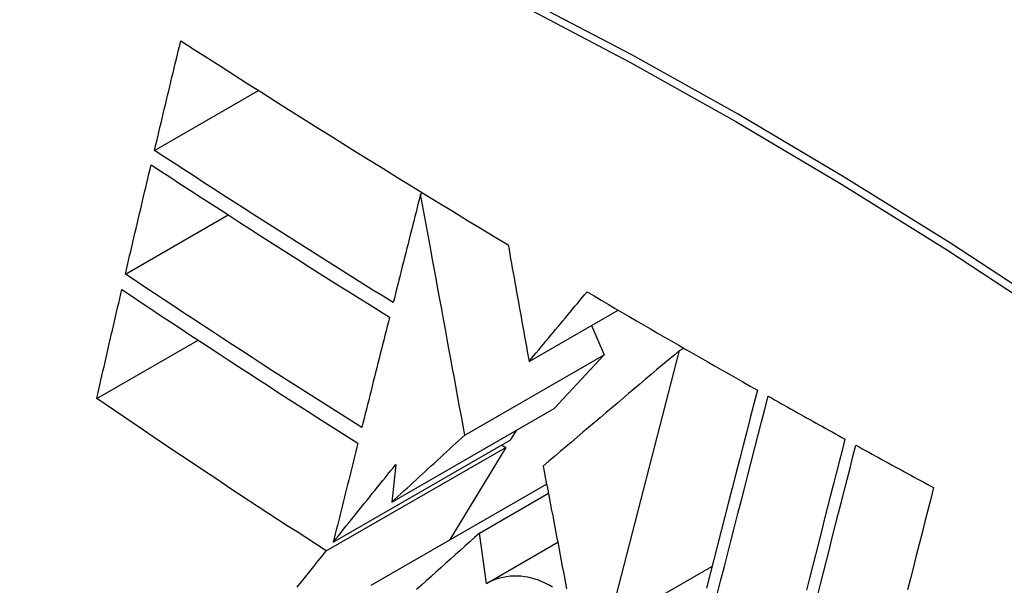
# Model space of a CAD drawing. Header units: inches. Extents: x 484 to 569.5, y 187.4 to 262.6.
# Tile 7 of 99: x 525.019 to 525.247, y 225.686 to 225.817. Entities that reach past the tile are written whole.
import ezdxf

# ---------------------------------------------------------------- set-up
doc = ezdxf.new("R2010")
doc.units = ezdxf.units.IN
doc.header["$MEASUREMENT"] = 0
doc.layers.add('Visible Edges(ANSI)', color=7, linetype='Continuous', lineweight=25)
doc.layers.add('Visible Tangent Edges(ANSI)', color=7, linetype='Continuous', lineweight=25)

msp = doc.modelspace()

# ---------------------------------------------------------------- linework, layer by layer
at = {"layer": 'Visible Edges(ANSI)'}
for p, q in [((525.05019, 225.78654), (525.07426, 225.8004)), ((525.11173, 225.77645), (525.1122, 225.77672)), ((525.04345, 225.75793), (525.06724, 225.77163)), ((525.13682, 225.73774), (525.15743, 225.74961)), ((525.15123, 225.74604), (525.15422, 225.73929)), ((525.03684, 225.72918), (525.06027, 225.74268)), ((525.15518, 225.67656), (525.1716, 225.74024)), ((525.1716, 225.74024), (525.1726, 225.74082)), ((525.12195, 225.72071), (525.15422, 225.73929)), ((525.15422, 225.73929), (525.14264, 225.72684)), ((525.10509, 225.70522), (525.14264, 225.72684)), ((525.13384, 225.72178), (525.13247, 225.71953)), ((525.09153, 225.69595), (525.13247, 225.71953)), ((525.08992, 225.69394), (525.13146, 225.71786)), ((525.13146, 225.71786), (525.11844, 225.69643)), ((525.13051, 225.7184), (525.13146, 225.71786)), ((525.106, 225.71392), (525.10509, 225.70522)), ((525.10027, 225.68597), (525.14088, 225.70936)), ((525.12532, 225.69806), (525.14128, 225.70725)), ((525.12695, 225.68642), (525.12532, 225.69806)), ((525.12695, 225.68642), (525.14344, 225.69592)), ((525.15518, 225.67656), (525.17913, 225.69035))]:
    msp.add_line(p, q, dxfattribs=at)
at = {"layer": 'Visible Edges(ANSI)', "flags": 128}
for points in [[(525.05019, 225.78654), (525.05044, 225.7876), (525.05069, 225.78865), (525.05095, 225.78971), (525.0512, 225.79076), (525.05145, 225.79182), (525.0517, 225.79288), (525.05195, 225.79394), (525.05221, 225.79499), (525.05246, 225.79605), (525.05271, 225.79711), (525.05296, 225.79817), (525.05322, 225.79922), (525.05347, 225.80028), (525.05372, 225.80134), (525.05398, 225.8024), (525.05423, 225.80345), (525.05449, 225.80451), (525.05474, 225.80557), (525.05499, 225.80662), (525.05525, 225.80768), (525.0555, 225.80874), (525.05576, 225.80979), (525.05601, 225.81085), (525.05626, 225.81191)], [(525.05626, 225.81191), (525.05936, 225.80991), (525.06246, 225.80792), (525.06557, 225.80594), (525.06868, 225.80395), (525.0718, 225.80197), (525.07491, 225.79999), (525.07804, 225.79801), (525.08117, 225.79603), (525.0843, 225.79405), (525.08744, 225.79208), (525.09059, 225.79011), (525.09374, 225.78814), (525.09689, 225.78617), (525.10006, 225.78421), (525.10323, 225.78225), (525.1064, 225.78028), (525.10958, 225.77833), (525.11277, 225.77637), (525.11596, 225.77442), (525.11916, 225.77247), (525.12236, 225.77052), (525.12556, 225.76858), (525.12877, 225.76664), (525.13198, 225.76471)], [(525.10539, 225.75134), (525.10305, 225.7528), (525.10072, 225.75425), (525.09838, 225.75571), (525.09605, 225.75716), (525.09373, 225.75862), (525.09141, 225.76008), (525.08909, 225.76154), (525.08678, 225.763), (525.08447, 225.76446), (525.08216, 225.76593), (525.07986, 225.76739), (525.07756, 225.76886), (525.07526, 225.77033), (525.07296, 225.77179), (525.07067, 225.77326), (525.06839, 225.77473), (525.0661, 225.77621), (525.06382, 225.77768), (525.06154, 225.77915), (525.05927, 225.78063), (525.05699, 225.7821), (525.05472, 225.78358), (525.05246, 225.78506), (525.05019, 225.78654)], [(525.04345, 225.75793), (525.0437, 225.75898), (525.04395, 225.76003), (525.04419, 225.76109), (525.04444, 225.76214), (525.04468, 225.7632), (525.04493, 225.76425), (525.04518, 225.7653), (525.04543, 225.76636), (525.04567, 225.76741), (525.04592, 225.76847), (525.04617, 225.76952), (525.04642, 225.77058), (525.04666, 225.77163), (525.04691, 225.77269), (525.04716, 225.77374), (525.04741, 225.7748), (525.04766, 225.77585), (525.04791, 225.7769), (525.04816, 225.77796), (525.04841, 225.77901), (525.04866, 225.78007), (525.04891, 225.78112), (525.04915, 225.78217), (525.0494, 225.78322)], [(525.0494, 225.78322), (525.05167, 225.78174), (525.05395, 225.78025), (525.05622, 225.77877), (525.0585, 225.77729), (525.06078, 225.77581), (525.06306, 225.77433), (525.06534, 225.77285), (525.06763, 225.77138), (525.06991, 225.7699), (525.0722, 225.76843), (525.0745, 225.76696), (525.07679, 225.76549), (525.07909, 225.76403), (525.08138, 225.76256), (525.08369, 225.7611), (525.08599, 225.75964), (525.0883, 225.75818), (525.09061, 225.75672), (525.09292, 225.75526), (525.09524, 225.75381), (525.09756, 225.75235), (525.09989, 225.7509), (525.10222, 225.74945), (525.10455, 225.748)], [(525.11173, 225.77645), (525.11146, 225.7754), (525.1112, 225.77436), (525.11094, 225.77331), (525.11067, 225.77227), (525.11041, 225.77122), (525.11014, 225.77018), (525.10988, 225.76913), (525.10962, 225.76808), (525.10935, 225.76704), (525.10909, 225.76599), (525.10882, 225.76495), (525.10856, 225.7639), (525.10829, 225.76285), (525.10803, 225.76181), (525.10777, 225.76076), (525.1075, 225.75971), (525.10724, 225.75866), (525.10697, 225.75762), (525.10671, 225.75657), (525.10645, 225.75553), (525.10618, 225.75448), (525.10592, 225.75343), (525.10566, 225.75239), (525.10539, 225.75134)], [(525.12195, 225.72071), (525.12155, 225.72287), (525.12116, 225.72505), (525.12075, 225.72723), (525.12035, 225.72943), (525.11995, 225.73164), (525.11954, 225.73387), (525.11913, 225.73611), (525.11871, 225.73836), (525.1183, 225.74063), (525.11788, 225.74291), (525.11746, 225.7452), (525.11704, 225.74751), (525.11661, 225.74983), (525.11618, 225.75217), (525.11575, 225.75453), (525.11531, 225.7569), (525.11488, 225.75928), (525.11444, 225.76168), (525.11399, 225.7641), (525.11355, 225.76654), (525.1131, 225.76899), (525.11264, 225.77146), (525.11219, 225.77394), (525.11173, 225.77645)], [(525.13198, 225.76471), (525.13218, 225.76364), (525.13237, 225.76257), (525.13256, 225.76149), (525.13276, 225.7604), (525.13295, 225.75931), (525.13315, 225.7582), (525.13335, 225.75709), (525.13355, 225.75598), (525.13375, 225.75486), (525.13395, 225.75373), (525.13415, 225.7526), (525.13435, 225.75147), (525.13456, 225.75033), (525.13476, 225.7492), (525.13497, 225.74805), (525.13517, 225.74691), (525.13538, 225.74576), (525.13558, 225.74462), (525.13579, 225.74347), (525.136, 225.74232), (525.1362, 225.74118), (525.13641, 225.74003), (525.13661, 225.73888), (525.13682, 225.73774)], [(525.09814, 225.72243), (525.09581, 225.7239), (525.09349, 225.72536), (525.09117, 225.72683), (525.08886, 225.7283), (525.08655, 225.72977), (525.08425, 225.73124), (525.08195, 225.73271), (525.07965, 225.73419), (525.07736, 225.73566), (525.07508, 225.73714), (525.07279, 225.73862), (525.07051, 225.7401), (525.06824, 225.74158), (525.06596, 225.74306), (525.06369, 225.74455), (525.06143, 225.74603), (525.05917, 225.74752), (525.05691, 225.749), (525.05466, 225.75049), (525.05241, 225.75197), (525.05017, 225.75346), (525.04793, 225.75495), (525.04569, 225.75644), (525.04345, 225.75793)], [(525.03684, 225.72918), (525.03707, 225.73023), (525.03731, 225.73128), (525.03755, 225.73233), (525.03779, 225.73338), (525.03803, 225.73443), (525.03827, 225.73548), (525.03851, 225.73653), (525.03875, 225.73758), (525.03899, 225.73863), (525.03923, 225.73968), (525.03947, 225.74073), (525.03972, 225.74178), (525.03996, 225.74284), (525.0402, 225.74389), (525.04044, 225.74494), (525.04068, 225.74599), (525.04093, 225.74704), (525.04117, 225.74809), (525.04141, 225.74914), (525.04166, 225.75019), (525.0419, 225.75124), (525.04214, 225.75229), (525.04239, 225.75334), (525.04263, 225.75439)], [(525.04263, 225.75439), (525.04487, 225.75289), (525.04712, 225.75139), (525.04937, 225.74989), (525.05161, 225.7484), (525.05387, 225.74691), (525.05612, 225.74542), (525.05838, 225.74393), (525.06064, 225.74244), (525.0629, 225.74095), (525.06516, 225.73947), (525.06743, 225.73799), (525.0697, 225.7365), (525.07197, 225.73502), (525.07425, 225.73355), (525.07653, 225.73207), (525.07882, 225.73059), (525.08111, 225.72912), (525.0834, 225.72765), (525.0857, 225.72618), (525.088, 225.72471), (525.0903, 225.72324), (525.09261, 225.72178), (525.09492, 225.72031), (525.09724, 225.71885)], [(525.13682, 225.73774), (525.13738, 225.73841), (525.13793, 225.73908), (525.13849, 225.73975), (525.13905, 225.74042), (525.13961, 225.7411), (525.14017, 225.74177), (525.14073, 225.74244), (525.14129, 225.74311), (525.14185, 225.74378), (525.14241, 225.74445), (525.14297, 225.74512), (525.14353, 225.74579), (525.14409, 225.74647), (525.14465, 225.74714), (525.14521, 225.74781), (525.14577, 225.74848), (525.14633, 225.74915), (525.14689, 225.74982), (525.14744, 225.75049), (525.148, 225.75116), (525.14856, 225.75183), (525.14912, 225.7525), (525.14968, 225.75317), (525.15024, 225.75384)], [(525.15024, 225.75384), (525.15186, 225.75288), (525.15349, 225.75193), (525.15512, 225.75097), (525.15674, 225.75002), (525.15837, 225.74907), (525.16, 225.74811), (525.16164, 225.74716), (525.16327, 225.74621), (525.16491, 225.74526), (525.16654, 225.74431), (525.16818, 225.74336), (525.16982, 225.74242), (525.17147, 225.74147), (525.17311, 225.74052), (525.17475, 225.73958), (525.1764, 225.73864), (525.17805, 225.73769), (525.17969, 225.73675), (525.18134, 225.73581), (525.183, 225.73487), (525.18465, 225.73393), (525.1863, 225.73299), (525.18796, 225.73205), (525.18962, 225.73111)], [(525.10455, 225.748), (525.10428, 225.74693), (525.10402, 225.74587), (525.10375, 225.74481), (525.10348, 225.74374), (525.10321, 225.74268), (525.10295, 225.74161), (525.10268, 225.74055), (525.10241, 225.73948), (525.10214, 225.73842), (525.10188, 225.73735), (525.10161, 225.73629), (525.10134, 225.73522), (525.10107, 225.73415), (525.1008, 225.73309), (525.10054, 225.73202), (525.10027, 225.73096), (525.1, 225.72989), (525.09974, 225.72882), (525.09947, 225.72776), (525.0992, 225.72669), (525.09894, 225.72563), (525.09867, 225.72456), (525.0984, 225.7235), (525.09814, 225.72243)], [(525.1716, 225.74024), (525.1703, 225.73915), (525.169, 225.73805), (525.1677, 225.73695), (525.16639, 225.73584), (525.16509, 225.73474), (525.16378, 225.73363), (525.16246, 225.73251), (525.16115, 225.7314), (525.15983, 225.73029), (525.15851, 225.72917), (525.15719, 225.72805), (525.15587, 225.72694), (525.15455, 225.72582), (525.15323, 225.7247), (525.15191, 225.72358), (525.15059, 225.72246), (525.14927, 225.72135), (525.14795, 225.72023), (525.14664, 225.71911), (525.14532, 225.718), (525.14401, 225.71688), (525.1427, 225.71577), (525.14139, 225.71466), (525.14009, 225.71355)], [(525.18962, 225.73111), (525.1888, 225.72793), (525.18797, 225.72473), (525.18715, 225.72151), (525.18631, 225.71827), (525.18547, 225.71502), (525.18463, 225.71175), (525.18379, 225.70847), (525.18294, 225.70517), (525.18209, 225.70187), (525.18124, 225.69857), (525.18039, 225.69525), (525.17954, 225.69193), (525.17868, 225.68861), (525.17783, 225.68529)], [(525.08992, 225.69394), (525.08766, 225.69539), (525.0854, 225.69684), (525.08315, 225.6983), (525.0809, 225.69976), (525.07865, 225.70122), (525.07641, 225.70268), (525.07417, 225.70415), (525.07194, 225.70562), (525.06971, 225.70708), (525.06748, 225.70855), (525.06526, 225.71002), (525.06304, 225.7115), (525.06083, 225.71297), (525.05863, 225.71444), (525.05642, 225.71592), (525.05423, 225.71739), (525.05203, 225.71887), (525.04985, 225.72034), (525.04767, 225.72182), (525.04549, 225.72329), (525.04332, 225.72476), (525.04115, 225.72624), (525.03899, 225.72771), (525.03684, 225.72918)], [(525.18042, 225.68419), (525.1812, 225.68726), (525.18199, 225.69033), (525.18278, 225.6934), (525.18357, 225.69646), (525.18436, 225.69953), (525.18514, 225.70259), (525.18593, 225.70564), (525.18671, 225.70868), (525.18749, 225.71172), (525.18827, 225.71475), (525.18905, 225.71777), (525.18982, 225.72077), (525.19059, 225.72376), (525.19136, 225.72674), (525.19212, 225.7297)], [(525.19212, 225.7297), (525.19286, 225.72929), (525.19359, 225.72887), (525.19433, 225.72846), (525.19507, 225.72804), (525.19581, 225.72763), (525.19655, 225.72721), (525.19729, 225.7268), (525.19803, 225.72638), (525.19877, 225.72597), (525.19951, 225.72556), (525.20025, 225.72514), (525.20099, 225.72473), (525.20173, 225.72431), (525.20247, 225.7239), (525.20321, 225.72349), (525.20395, 225.72308), (525.20469, 225.72266), (525.20543, 225.72225), (525.20618, 225.72184), (525.20692, 225.72143), (525.20766, 225.72101), (525.2084, 225.7206), (525.20915, 225.72019), (525.20989, 225.71978)], [(525.10509, 225.70522), (525.10579, 225.70586), (525.10649, 225.70651), (525.10719, 225.70715), (525.10789, 225.7078), (525.10859, 225.70844), (525.10929, 225.70909), (525.10999, 225.70973), (525.11069, 225.71038), (525.11139, 225.71102), (525.1121, 225.71167), (525.1128, 225.71231), (525.1135, 225.71296), (525.11421, 225.71361), (525.11491, 225.71425), (525.11561, 225.7149), (525.11632, 225.71555), (525.11702, 225.71619), (525.11773, 225.71684), (525.11843, 225.71748), (525.11914, 225.71813), (525.11984, 225.71878), (525.12054, 225.71942), (525.12125, 225.72007), (525.12195, 225.72071)], [(525.20989, 225.71978), (525.20921, 225.71714), (525.20853, 225.71449), (525.20785, 225.71182), (525.20717, 225.70915), (525.20649, 225.70648), (525.2058, 225.70379), (525.20511, 225.7011), (525.20442, 225.69841), (525.20373, 225.69571), (525.20304, 225.693), (525.20235, 225.6903), (525.20166, 225.68759), (525.20097, 225.68488)], [(525.09724, 225.71885), (525.097, 225.7179), (525.09676, 225.71695), (525.09653, 225.71599), (525.09629, 225.71504), (525.09605, 225.71409), (525.09581, 225.71313), (525.09557, 225.71218), (525.09534, 225.71122), (525.0951, 225.71027), (525.09486, 225.70932), (525.09462, 225.70836), (525.09438, 225.70741), (525.09415, 225.70645), (525.09391, 225.7055), (525.09367, 225.70454), (525.09343, 225.70359), (525.09319, 225.70263), (525.09296, 225.70168), (525.09272, 225.70072), (525.09248, 225.69977), (525.09224, 225.69881), (525.09201, 225.69786), (525.09177, 225.6969), (525.09153, 225.69595)], [(525.20351, 225.68349), (525.2042, 225.6862), (525.20489, 225.68891), (525.20558, 225.69161), (525.20627, 225.69431), (525.20696, 225.69701), (525.20764, 225.69971), (525.20833, 225.7024), (525.20902, 225.70508), (525.2097, 225.70776), (525.21038, 225.71043), (525.21106, 225.71309), (525.21174, 225.71574), (525.21241, 225.71838)], [(525.21241, 225.71838), (525.21316, 225.71797), (525.2139, 225.71756), (525.21465, 225.71715), (525.2154, 225.71674), (525.21614, 225.71633), (525.21689, 225.71592), (525.21764, 225.71551), (525.21838, 225.7151), (525.21913, 225.71469), (525.21988, 225.71428), (525.22063, 225.71387), (525.22137, 225.71346), (525.22212, 225.71305), (525.22287, 225.71264), (525.22362, 225.71224), (525.22437, 225.71183), (525.22512, 225.71142), (525.22587, 225.71101), (525.22661, 225.7106), (525.22736, 225.71019), (525.22811, 225.70979), (525.22886, 225.70938), (525.22961, 225.70897), (525.23036, 225.70857)], [(525.09153, 225.69595), (525.09213, 225.6967), (525.09273, 225.69745), (525.09333, 225.69819), (525.09393, 225.69894), (525.09453, 225.69969), (525.09513, 225.70044), (525.09574, 225.70119), (525.09634, 225.70194), (525.09694, 225.70269), (525.09754, 225.70344), (525.09815, 225.70418), (525.09875, 225.70493), (525.09935, 225.70568), (525.09996, 225.70643), (525.10056, 225.70718), (525.10117, 225.70793), (525.10177, 225.70868), (525.10237, 225.70943), (525.10298, 225.71018), (525.10358, 225.71093), (525.10419, 225.71168), (525.10479, 225.71243), (525.1054, 225.71317), (525.106, 225.71392)], [(525.14009, 225.71355), (525.14033, 225.71228), (525.14057, 225.71101), (525.14081, 225.70973), (525.14106, 225.70845), (525.1413, 225.70717), (525.14154, 225.70589), (525.14179, 225.7046), (525.14203, 225.70331), (525.14228, 225.70202), (525.14253, 225.70073), (525.14277, 225.69943), (525.14302, 225.69814), (525.14327, 225.69684), (525.14352, 225.69554), (525.14376, 225.69425), (525.14401, 225.69295), (525.14426, 225.69165), (525.14451, 225.69035), (525.14476, 225.68905), (525.14501, 225.68776), (525.14526, 225.68646), (525.14551, 225.68516)], [(525.23036, 225.70857), (525.22971, 225.70597), (525.22905, 225.70336), (525.22838, 225.70074), (525.22772, 225.69812), (525.22705, 225.69549), (525.22639, 225.69286), (525.22572, 225.69022), (525.22505, 225.68757), (525.22438, 225.68492)], [(525.12532, 225.69806), (525.1242, 225.69706), (525.12309, 225.69606), (525.12197, 225.69506), (525.12086, 225.69405), (525.11974, 225.69305), (525.11862, 225.69205), (525.1175, 225.69104), (525.11638, 225.69004), (525.11526, 225.68903), (525.11415, 225.68802), (525.11303, 225.68702), (525.11191, 225.68601), (525.11079, 225.685)], [(525.08321, 225.68554), (525.08417, 225.68674), (525.08513, 225.68794), (525.08609, 225.68914), (525.08704, 225.69034), (525.088, 225.69154), (525.08896, 225.69274), (525.08992, 225.69394)], [(525.14226, 225.68554), (525.14147, 225.686), (525.14067, 225.68642), (525.13986, 225.6868), (525.13904, 225.68713), (525.13822, 225.68741), (525.13739, 225.68764), (525.13656, 225.68783), (525.13573, 225.68797), (525.1349, 225.68806), (525.13407, 225.68811), (525.13325, 225.6881), (525.13243, 225.68805), (525.13162, 225.68796), (525.13081, 225.68781), (525.13002, 225.68762), (525.12923, 225.68739), (525.12846, 225.68711), (525.1277, 225.68679), (525.12695, 225.68642)]]:
    msp.add_lwpolyline(points, dxfattribs=at)
at = {"layer": 'Visible Edges(ANSI)'}
msp.add_ellipse((525.24663, 224.81512), major_axis=(-0.64835, 1.12588), ratio=0.578093, start_param=5.16346, end_param=5.835982, dxfattribs=at)
at = {"layer": 'Visible Tangent Edges(ANSI)', "flags": 128}
for points in [[(525.25885, 225.74897), (525.23428, 225.76507), (525.20971, 225.78038), (525.18516, 225.7949), (525.16061, 225.80862), (525.13608, 225.82155), (525.11157, 225.83368), (525.08713, 225.84499), (525.06278, 225.85546), (525.03854, 225.86509), (525.01442, 225.87387), (524.99044, 225.88181), (524.96661, 225.88888), (524.94295, 225.89509), (524.91949, 225.90043), (524.89623, 225.9049)], [(524.89642, 225.90227), (524.9196, 225.89791), (524.943, 225.89267), (524.96659, 225.88656), (524.99036, 225.87958), (525.01429, 225.87175), (525.03835, 225.86306), (525.06253, 225.85351), (525.08683, 225.84312), (525.11121, 225.83188), (525.13566, 225.81981), (525.16014, 225.80694), (525.18463, 225.79325), (525.20912, 225.77877), (525.23362, 225.76348), (525.25812, 225.74738)]]:
    msp.add_lwpolyline(points, dxfattribs=at)

doc.saveas('drawing.dxf')
